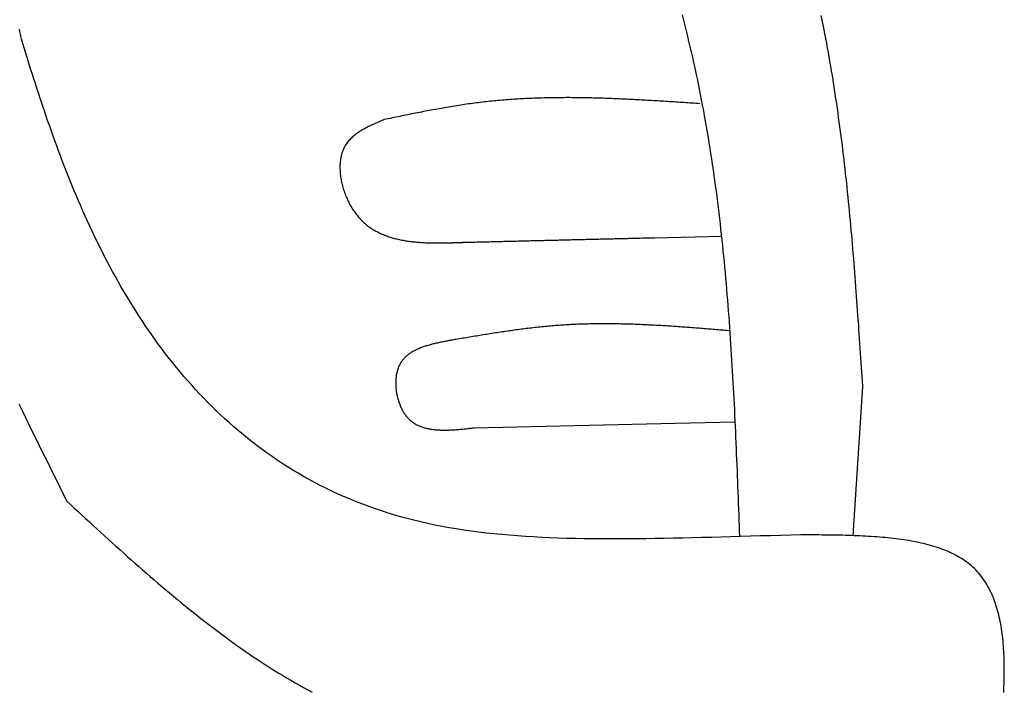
# Model space of a CAD drawing. Extents: x 562 to 7231, y 5667 to 12126.
# Tile 54 of 69: x 5613 to 5932, y 8997 to 9215. Entities that reach past the tile are written whole.
import ezdxf

# ---------------------------------------------------------------- set-up
doc = ezdxf.new("R2010")
doc.units = 0
doc.layers.add('CAR', color=10, linetype='CONTINUOUS')

msp = doc.modelspace()

# ---------------------------------------------------------------- linework, layer by layer
at = {"layer": 'CAR'}
for p, q in [((5818.49, 9144.445), (5840.238, 9144.956)), ((5885.974, 9096.19), (5882.873, 9047.737)), ((5760.011, 9082.723), (5825.268, 9084.274)), ((5825.268, 9084.274), (5844.612, 9084.693))]:
    msp.add_line(p, q, dxfattribs=at)
for points in [[(5827.47, 9216.72, 0), (5827.91, 9215.01, 0), (5828.34, 9213.3, 0), (5828.77, 9211.58, 0), (5829.19, 9209.87, 0), (5829.61, 9208.15, 0), (5830.02, 9206.43, 0), (5830.42, 9204.71, 0), (5830.81, 9202.99, 0), (5831.2, 9201.27, 0), (5831.58, 9199.54, 0), (5831.95, 9197.82, 0), (5832.32, 9196.09, 0), (5832.68, 9194.36, 0), (5833.03, 9192.63, 0), (5833.38, 9190.9, 0), (5833.71, 9189.17, 0), (5834.04, 9187.43, 0), (5834.37, 9185.69, 0), (5834.69, 9183.96, 0), (5835, 9182.22, 0), (5835.3, 9180.48, 0), (5835.6, 9178.74, 0), (5835.89, 9176.99, 0), (5836.18, 9175.25, 0), (5836.46, 9173.5, 0), (5836.73, 9171.76, 0), (5837, 9170.01, 0), (5837.27, 9168.26, 0), (5837.52, 9166.51, 0), (5837.77, 9164.76, 0), (5838.02, 9163.01, 0), (5838.26, 9161.25, 0), (5838.49, 9159.5, 0), (5838.72, 9157.74, 0), (5838.95, 9155.99, 0), (5839.17, 9154.23, 0), (5839.38, 9152.47, 0), (5839.59, 9150.71, 0), (5839.79, 9148.95, 0), (5839.99, 9147.18, 0), (5840.19, 9145.42, 0), (5840.38, 9143.66, 0), (5840.56, 9141.89, 0), (5840.74, 9140.12, 0), (5840.92, 9138.36, 0), (5841.09, 9136.59, 0), (5841.26, 9134.82, 0), (5841.42, 9133.05, 0), (5841.58, 9131.28, 0), (5841.74, 9129.51, 0), (5841.89, 9127.74, 0), (5842.04, 9125.96, 0), (5842.19, 9124.19, 0), (5842.33, 9122.41, 0), (5842.46, 9120.64, 0), (5842.6, 9118.86, 0), (5842.73, 9117.09, 0), (5842.86, 9115.31, 0), (5842.98, 9113.53, 0), (5843.1, 9111.75, 0), (5843.22, 9109.97, 0), (5843.33, 9108.19, 0), (5843.45, 9106.41, 0), (5843.55, 9104.63, 0), (5843.66, 9102.85, 0), (5843.77, 9101.07, 0), (5843.87, 9099.28, 0), (5843.97, 9097.5, 0), (5844.06, 9095.72, 0), (5844.16, 9093.93, 0), (5844.25, 9092.15, 0), (5844.34, 9090.36, 0), (5844.43, 9088.58, 0), (5844.51, 9086.79, 0), (5844.6, 9085, 0), (5844.68, 9083.22, 0), (5844.76, 9081.43, 0), (5844.84, 9079.64, 0), (5844.92, 9077.85, 0), (5844.99, 9076.06, 0), (5845.07, 9074.28, 0), (5845.14, 9072.49, 0), (5845.21, 9070.7, 0), (5845.29, 9068.91, 0), (5845.36, 9067.12, 0), (5845.43, 9065.33, 0), (5845.49, 9063.54, 0), (5845.56, 9061.75, 0), (5845.63, 9059.96, 0), (5845.7, 9058.17, 0), (5845.76, 9056.38, 0), (5845.83, 9054.59, 0), (5845.89, 9052.8, 0), (5845.96, 9051.01, 0), (5846.02, 9049.22, 0), (5846.09, 9047.43, 0)], [(5872.5, 9216.53, 0), (5872.81, 9215.04, 0), (5873.11, 9213.55, 0), (5873.41, 9212.06, 0), (5873.7, 9210.57, 0), (5873.98, 9209.07, 0), (5874.27, 9207.58, 0), (5874.54, 9206.08, 0), (5874.81, 9204.58, 0), (5875.08, 9203.08, 0), (5875.34, 9201.58, 0), (5875.6, 9200.08, 0), (5875.86, 9198.58, 0), (5876.1, 9197.07, 0), (5876.35, 9195.57, 0), (5876.59, 9194.06, 0), (5876.83, 9192.56, 0), (5877.06, 9191.05, 0), (5877.28, 9189.54, 0), (5877.51, 9188.03, 0), (5877.73, 9186.52, 0), (5877.94, 9185.01, 0), (5878.15, 9183.49, 0), (5878.36, 9181.98, 0), (5878.57, 9180.47, 0), (5878.77, 9178.95, 0), (5878.96, 9177.43, 0), (5879.16, 9175.92, 0), (5879.35, 9174.4, 0), (5879.53, 9172.88, 0), (5879.72, 9171.36, 0), (5879.89, 9169.84, 0), (5880.07, 9168.31, 0), (5880.24, 9166.79, 0), (5880.41, 9165.27, 0), (5880.58, 9163.74, 0), (5880.75, 9162.22, 0), (5880.91, 9160.69, 0), (5881.07, 9159.17, 0), (5881.22, 9157.64, 0), (5881.38, 9156.11, 0), (5881.53, 9154.59, 0), (5881.67, 9153.06, 0), (5881.82, 9151.53, 0), (5881.96, 9150, 0), (5882.1, 9148.47, 0), (5882.24, 9146.93, 0), (5882.38, 9145.4, 0), (5882.51, 9143.87, 0), (5882.64, 9142.34, 0), (5882.77, 9140.8, 0), (5882.9, 9139.27, 0), (5883.03, 9137.74, 0), (5883.15, 9136.2, 0), (5883.28, 9134.67, 0), (5883.4, 9133.13, 0), (5883.52, 9131.59, 0), (5883.63, 9130.06, 0), (5883.75, 9128.52, 0), (5883.87, 9126.98, 0), (5883.98, 9125.45, 0), (5884.09, 9123.91, 0), (5884.2, 9122.37, 0), (5884.31, 9120.83, 0), (5884.42, 9119.29, 0), (5884.53, 9117.75, 0), (5884.64, 9116.21, 0), (5884.74, 9114.67, 0), (5884.85, 9113.13, 0), (5884.95, 9111.6, 0), (5885.06, 9110.06, 0), (5885.16, 9108.51, 0), (5885.26, 9106.97, 0), (5885.37, 9105.43, 0), (5885.47, 9103.89, 0), (5885.57, 9102.35, 0), (5885.67, 9100.81, 0), (5885.77, 9099.27, 0), (5885.87, 9097.73, 0), (5885.97, 9096.19, 0)], [(5613.23, 9208.9, 0), (5613.14, 9209.3, 0), (5613.06, 9209.71, 0), (5612.98, 9210.11, 0), (5612.9, 9210.52, 0), (5612.83, 9210.92, 0), (5612.75, 9211.32, 0), (5612.68, 9211.73, 0), (5612.61, 9212.13, 0)], [(5866.04, 9047.99, 0), (5862.72, 9047.9, 0), (5859.43, 9047.81, 0), (5856.15, 9047.72, 0), (5852.9, 9047.62, 0), (5849.67, 9047.53, 0), (5846.47, 9047.44, 0), (5843.29, 9047.35, 0), (5840.13, 9047.26, 0), (5836.99, 9047.17, 0), (5833.88, 9047.09, 0), (5830.79, 9047.01, 0), (5827.72, 9046.94, 0), (5824.68, 9046.87, 0), (5821.66, 9046.81, 0), (5818.67, 9046.76, 0), (5815.7, 9046.72, 0), (5812.75, 9046.69, 0), (5809.83, 9046.66, 0), (5806.93, 9046.65, 0), (5804.06, 9046.65, 0), (5801.21, 9046.66, 0), (5798.39, 9046.69, 0), (5795.59, 9046.72, 0), (5792.81, 9046.78, 0), (5790.06, 9046.85, 0), (5787.34, 9046.93, 0), (5784.64, 9047.04, 0), (5781.97, 9047.16, 0), (5779.32, 9047.3, 0), (5776.7, 9047.46, 0), (5774.1, 9047.64, 0), (5771.53, 9047.84, 0), (5768.98, 9048.06, 0), (5766.46, 9048.31, 0), (5763.97, 9048.57, 0), (5761.5, 9048.87, 0), (5759.06, 9049.19, 0), (5756.65, 9049.53, 0), (5754.26, 9049.9, 0), (5751.9, 9050.3, 0), (5749.56, 9050.72, 0), (5747.26, 9051.18, 0), (5744.98, 9051.66, 0), (5742.72, 9052.18, 0), (5740.5, 9052.72, 0), (5738.29, 9053.29, 0), (5736.12, 9053.89, 0), (5733.97, 9054.52, 0), (5731.85, 9055.17, 0), (5729.75, 9055.85, 0), (5727.68, 9056.56, 0), (5725.63, 9057.29, 0), (5723.61, 9058.05, 0), (5721.61, 9058.84, 0), (5719.64, 9059.65, 0), (5717.69, 9060.48, 0), (5715.77, 9061.34, 0), (5713.87, 9062.22, 0), (5711.99, 9063.13, 0), (5710.14, 9064.05, 0), (5708.31, 9065.01, 0), (5706.51, 9065.98, 0), (5704.73, 9066.98, 0), (5702.97, 9068, 0), (5701.23, 9069.03, 0), (5699.52, 9070.09, 0), (5697.83, 9071.18, 0), (5696.16, 9072.28, 0), (5694.51, 9073.4, 0), (5692.89, 9074.54, 0), (5691.28, 9075.7, 0), (5689.7, 9076.87, 0), (5688.14, 9078.07, 0), (5686.6, 9079.29, 0), (5685.08, 9080.52, 0), (5683.59, 9081.77, 0), (5682.11, 9083.03, 0), (5680.65, 9084.32, 0), (5679.22, 9085.61, 0), (5677.8, 9086.93, 0), (5676.4, 9088.26, 0), (5675.03, 9089.6, 0), (5673.67, 9090.96, 0), (5672.33, 9092.34, 0), (5671.01, 9093.72, 0), (5669.71, 9095.13, 0), (5668.43, 9096.54, 0), (5667.16, 9097.97, 0), (5665.92, 9099.41, 0), (5664.69, 9100.86, 0), (5663.48, 9102.32, 0), (5662.29, 9103.8, 0), (5661.12, 9105.28, 0), (5659.96, 9106.78, 0), (5658.83, 9108.28, 0), (5657.7, 9109.8, 0), (5656.6, 9111.32, 0), (5655.51, 9112.86, 0), (5654.44, 9114.4, 0), (5653.38, 9115.95, 0), (5652.34, 9117.51, 0), (5651.32, 9119.08, 0), (5650.31, 9120.65, 0), (5649.32, 9122.24, 0), (5648.34, 9123.82, 0), (5647.38, 9125.42, 0), (5646.44, 9127.02, 0), (5645.5, 9128.62, 0), (5644.59, 9130.23, 0), (5643.68, 9131.85, 0), (5642.8, 9133.46, 0), (5641.92, 9135.09, 0), (5641.06, 9136.71, 0), (5640.21, 9138.34, 0), (5639.38, 9139.98, 0), (5638.56, 9141.61, 0), (5637.75, 9143.25, 0), (5636.96, 9144.88, 0), (5636.18, 9146.52, 0), (5635.41, 9148.16, 0), (5634.65, 9149.8, 0), (5633.91, 9151.45, 0), (5633.17, 9153.09, 0), (5632.45, 9154.73, 0), (5631.74, 9156.37, 0), (5631.05, 9158, 0), (5630.36, 9159.64, 0), (5629.69, 9161.27, 0), (5629.02, 9162.91, 0), (5628.37, 9164.54, 0), (5627.72, 9166.16, 0), (5627.09, 9167.78, 0), (5626.47, 9169.4, 0), (5625.86, 9171.02, 0), (5625.25, 9172.63, 0), (5624.66, 9174.23, 0), (5624.08, 9175.83, 0), (5623.5, 9177.42, 0), (5622.94, 9179.01, 0), (5622.38, 9180.59, 0), (5621.83, 9182.17, 0), (5621.29, 9183.73, 0), (5620.76, 9185.29, 0), (5620.24, 9186.84, 0), (5619.72, 9188.38, 0), (5619.21, 9189.92, 0), (5618.71, 9191.44, 0), (5618.22, 9192.96, 0), (5617.73, 9194.46, 0), (5617.25, 9195.96, 0), (5616.78, 9197.44, 0), (5616.32, 9198.92, 0), (5615.86, 9200.38, 0), (5615.41, 9201.83, 0), (5614.96, 9203.27, 0), (5614.52, 9204.7, 0), (5614.08, 9206.11, 0), (5613.65, 9207.51, 0), (5613.23, 9208.9, 0)], [(5833.21, 9187.92, 0), (5832.56, 9187.97, 0), (5831.91, 9188.01, 0), (5831.26, 9188.06, 0), (5830.6, 9188.1, 0), (5829.95, 9188.14, 0), (5829.3, 9188.19, 0), (5828.65, 9188.23, 0), (5828, 9188.28, 0), (5827.35, 9188.32, 0), (5826.7, 9188.36, 0), (5826.05, 9188.41, 0), (5825.4, 9188.45, 0), (5824.75, 9188.49, 0), (5824.1, 9188.53, 0), (5823.45, 9188.58, 0), (5822.8, 9188.62, 0), (5822.15, 9188.66, 0), (5821.5, 9188.7, 0), (5820.85, 9188.74, 0), (5820.2, 9188.78, 0), (5819.55, 9188.82, 0), (5818.9, 9188.86, 0), (5818.26, 9188.9, 0), (5817.61, 9188.94, 0), (5816.96, 9188.98, 0), (5816.31, 9189.02, 0), (5815.66, 9189.05, 0), (5815.01, 9189.09, 0), (5814.36, 9189.13, 0), (5813.71, 9189.16, 0), (5813.06, 9189.2, 0), (5812.41, 9189.23, 0), (5811.76, 9189.27, 0), (5811.11, 9189.3, 0), (5810.46, 9189.33, 0), (5809.81, 9189.36, 0), (5809.16, 9189.39, 0), (5808.51, 9189.42, 0), (5807.87, 9189.45, 0), (5807.22, 9189.48, 0), (5806.57, 9189.51, 0), (5805.92, 9189.54, 0), (5805.27, 9189.56, 0), (5804.62, 9189.59, 0), (5803.97, 9189.61, 0), (5803.33, 9189.64, 0), (5802.68, 9189.66, 0), (5802.03, 9189.68, 0), (5801.38, 9189.7, 0), (5800.73, 9189.72, 0), (5800.09, 9189.74, 0), (5799.44, 9189.76, 0), (5798.79, 9189.77, 0), (5798.14, 9189.79, 0), (5797.49, 9189.8, 0), (5796.85, 9189.82, 0), (5796.2, 9189.83, 0), (5795.55, 9189.84, 0), (5794.9, 9189.85, 0), (5794.26, 9189.86, 0), (5793.61, 9189.87, 0), (5792.96, 9189.87, 0), (5792.32, 9189.88, 0), (5791.67, 9189.88, 0), (5791.02, 9189.89, 0), (5790.38, 9189.89, 0), (5789.73, 9189.89, 0), (5789.08, 9189.88, 0), (5788.44, 9189.88, 0), (5787.79, 9189.88, 0), (5787.15, 9189.87, 0), (5786.5, 9189.86, 0), (5785.85, 9189.86, 0), (5785.21, 9189.85, 0), (5784.56, 9189.83, 0), (5783.92, 9189.82, 0), (5783.27, 9189.81, 0), (5782.63, 9189.79, 0), (5781.98, 9189.77, 0), (5781.34, 9189.75, 0), (5780.69, 9189.73, 0), (5780.05, 9189.71, 0), (5779.41, 9189.69, 0), (5778.76, 9189.66, 0), (5778.12, 9189.63, 0), (5777.47, 9189.6, 0), (5776.83, 9189.57, 0), (5776.19, 9189.54, 0), (5775.54, 9189.51, 0), (5774.9, 9189.47, 0), (5774.26, 9189.43, 0), (5773.61, 9189.39, 0), (5772.97, 9189.35, 0), (5772.33, 9189.31, 0), (5771.69, 9189.26, 0), (5771.04, 9189.21, 0), (5770.4, 9189.16, 0), (5769.76, 9189.11, 0), (5769.12, 9189.06, 0), (5768.48, 9189, 0), (5767.83, 9188.95, 0), (5767.19, 9188.89, 0), (5766.55, 9188.83, 0), (5765.91, 9188.76, 0), (5765.27, 9188.7, 0), (5764.63, 9188.63, 0), (5763.99, 9188.56, 0), (5763.35, 9188.49, 0), (5762.71, 9188.41, 0), (5762.07, 9188.34, 0), (5761.43, 9188.26, 0), (5760.79, 9188.18, 0), (5760.15, 9188.1, 0), (5759.51, 9188.01, 0), (5758.87, 9187.92, 0), (5758.23, 9187.84, 0), (5757.6, 9187.74, 0), (5756.96, 9187.65, 0), (5756.32, 9187.56, 0), (5755.68, 9187.46, 0), (5755.04, 9187.36, 0), (5754.4, 9187.26, 0), (5753.77, 9187.16, 0), (5753.13, 9187.06, 0), (5752.49, 9186.95, 0), (5751.85, 9186.85, 0), (5751.22, 9186.74, 0), (5750.58, 9186.63, 0), (5749.94, 9186.52, 0), (5749.31, 9186.41, 0), (5748.67, 9186.29, 0), (5748.03, 9186.18, 0), (5747.4, 9186.06, 0), (5746.76, 9185.95, 0), (5746.12, 9185.83, 0), (5745.49, 9185.71, 0), (5744.85, 9185.59, 0), (5744.22, 9185.47, 0), (5743.58, 9185.35, 0), (5742.94, 9185.22, 0), (5742.31, 9185.1, 0), (5741.67, 9184.97, 0), (5741.04, 9184.85, 0), (5740.4, 9184.72, 0), (5739.77, 9184.6, 0), (5739.13, 9184.47, 0), (5738.5, 9184.34, 0), (5737.86, 9184.21, 0), (5737.22, 9184.08, 0), (5736.59, 9183.95, 0), (5735.95, 9183.82, 0), (5735.32, 9183.69, 0), (5734.68, 9183.56, 0), (5734.05, 9183.43, 0), (5733.41, 9183.3, 0), (5732.78, 9183.17, 0), (5732.14, 9183.04, 0), (5731.51, 9182.91, 0), (5730.87, 9182.77, 0)], [(5730.87, 9182.77, 0), (5730.48, 9182.6, 0), (5730.08, 9182.43, 0), (5729.68, 9182.26, 0), (5729.29, 9182.09, 0), (5728.89, 9181.92, 0), (5728.5, 9181.74, 0), (5728.11, 9181.57, 0), (5727.72, 9181.39, 0), (5727.33, 9181.21, 0), (5726.94, 9181.03, 0), (5726.56, 9180.85, 0), (5726.18, 9180.67, 0), (5725.81, 9180.48, 0), (5725.44, 9180.29, 0), (5725.07, 9180.1, 0), (5724.71, 9179.91, 0), (5724.35, 9179.71, 0), (5723.99, 9179.51, 0), (5723.64, 9179.31, 0), (5723.3, 9179.1, 0), (5722.96, 9178.89, 0), (5722.63, 9178.67, 0), (5722.3, 9178.45, 0), (5721.98, 9178.23, 0), (5721.67, 9178, 0), (5721.36, 9177.77, 0), (5721.07, 9177.53, 0), (5720.77, 9177.29, 0), (5720.49, 9177.04, 0), (5720.22, 9176.78, 0), (5719.95, 9176.52, 0), (5719.69, 9176.25, 0), (5719.45, 9175.98, 0), (5719.21, 9175.7, 0), (5718.98, 9175.42, 0), (5718.76, 9175.12, 0), (5718.55, 9174.82, 0), (5718.35, 9174.52, 0), (5718.16, 9174.2, 0), (5717.98, 9173.88, 0), (5717.82, 9173.55, 0), (5717.66, 9173.22, 0), (5717.51, 9172.88, 0), (5717.38, 9172.53, 0), (5717.25, 9172.18, 0), (5717.14, 9171.82, 0), (5717.04, 9171.45, 0), (5716.94, 9171.08, 0), (5716.86, 9170.7, 0), (5716.78, 9170.32, 0), (5716.72, 9169.94, 0), (5716.66, 9169.55, 0), (5716.61, 9169.15, 0), (5716.58, 9168.76, 0), (5716.55, 9168.35, 0), (5716.53, 9167.95, 0), (5716.52, 9167.54, 0), (5716.52, 9167.13, 0), (5716.52, 9166.72, 0), (5716.54, 9166.3, 0), (5716.56, 9165.89, 0), (5716.59, 9165.47, 0), (5716.64, 9165.05, 0), (5716.68, 9164.63, 0), (5716.74, 9164.21, 0), (5716.81, 9163.78, 0), (5716.88, 9163.36, 0), (5716.96, 9162.94, 0), (5717.04, 9162.51, 0), (5717.14, 9162.09, 0), (5717.24, 9161.67, 0), (5717.35, 9161.25, 0), (5717.47, 9160.82, 0), (5717.59, 9160.41, 0), (5717.72, 9159.99, 0), (5717.86, 9159.57, 0), (5718, 9159.16, 0), (5718.15, 9158.75, 0), (5718.3, 9158.34, 0), (5718.47, 9157.93, 0), (5718.63, 9157.53, 0), (5718.81, 9157.13, 0), (5718.99, 9156.74, 0), (5719.17, 9156.34, 0), (5719.36, 9155.96, 0), (5719.56, 9155.57, 0), (5719.76, 9155.2, 0), (5719.97, 9154.82, 0), (5720.18, 9154.45, 0), (5720.4, 9154.09, 0), (5720.62, 9153.74, 0), (5720.85, 9153.38, 0), (5721.08, 9153.04, 0), (5721.32, 9152.7, 0), (5721.56, 9152.37, 0), (5721.81, 9152.05, 0), (5722.06, 9151.73, 0), (5722.31, 9151.42, 0), (5722.57, 9151.12, 0), (5722.83, 9150.82, 0), (5723.1, 9150.53, 0), (5723.37, 9150.25, 0), (5723.64, 9149.97, 0), (5723.92, 9149.7, 0), (5724.2, 9149.44, 0), (5724.49, 9149.18, 0), (5724.78, 9148.93, 0), (5725.07, 9148.69, 0), (5725.37, 9148.45, 0), (5725.67, 9148.22, 0), (5725.97, 9147.99, 0), (5726.28, 9147.78, 0), (5726.59, 9147.56, 0), (5726.91, 9147.35, 0), (5727.23, 9147.15, 0), (5727.55, 9146.96, 0), (5727.87, 9146.77, 0), (5728.2, 9146.58, 0), (5728.53, 9146.4, 0), (5728.87, 9146.23, 0), (5729.21, 9146.06, 0), (5729.55, 9145.89, 0), (5729.89, 9145.74, 0), (5730.24, 9145.58, 0), (5730.59, 9145.43, 0), (5730.95, 9145.29, 0), (5731.3, 9145.15, 0), (5731.66, 9145.02, 0), (5732.02, 9144.89, 0), (5732.39, 9144.77, 0), (5732.76, 9144.65, 0), (5733.13, 9144.53, 0), (5733.5, 9144.42, 0), (5733.88, 9144.31, 0), (5734.25, 9144.21, 0), (5734.63, 9144.11, 0), (5735.02, 9144.02, 0), (5735.4, 9143.93, 0), (5735.79, 9143.84, 0), (5736.18, 9143.76, 0), (5736.57, 9143.68, 0), (5736.97, 9143.61, 0), (5737.37, 9143.54, 0), (5737.77, 9143.47, 0), (5738.17, 9143.41, 0), (5738.57, 9143.35, 0), (5738.98, 9143.29, 0), (5739.38, 9143.24, 0), (5739.79, 9143.19, 0), (5740.2, 9143.14, 0), (5740.62, 9143.09, 0), (5741.03, 9143.05, 0), (5741.45, 9143.01, 0), (5741.86, 9142.98, 0), (5742.28, 9142.95, 0), (5742.71, 9142.92, 0), (5743.13, 9142.89, 0), (5743.55, 9142.86, 0), (5743.98, 9142.84, 0), (5744.41, 9142.82, 0), (5744.84, 9142.81, 0), (5745.27, 9142.79, 0), (5745.7, 9142.78, 0), (5746.13, 9142.77, 0), (5746.56, 9142.76, 0), (5747, 9142.75, 0), (5747.44, 9142.74, 0), (5747.87, 9142.74, 0), (5748.31, 9142.74, 0), (5748.75, 9142.74, 0), (5749.19, 9142.74, 0), (5749.63, 9142.74, 0), (5750.07, 9142.75, 0), (5750.52, 9142.75, 0), (5750.96, 9142.76, 0), (5751.4, 9142.77, 0), (5751.85, 9142.78, 0), (5752.3, 9142.79, 0), (5752.74, 9142.8, 0), (5753.19, 9142.81, 0), (5753.64, 9142.83, 0), (5754.08, 9142.84, 0), (5754.53, 9142.86, 0), (5754.98, 9142.87, 0), (5755.43, 9142.89, 0), (5755.88, 9142.9, 0), (5756.33, 9142.92, 0), (5756.78, 9142.94, 0), (5757.23, 9142.95, 0), (5757.68, 9142.97, 0), (5758.12, 9142.99, 0)], [(5753.2, 9142.87, 0), (5753.71, 9142.88, 0), (5754.22, 9142.89, 0), (5754.74, 9142.91, 0), (5755.25, 9142.92, 0), (5755.77, 9142.93, 0), (5756.28, 9142.94, 0), (5756.79, 9142.95, 0), (5757.31, 9142.97, 0), (5757.82, 9142.98, 0), (5758.34, 9142.99, 0), (5758.85, 9143, 0), (5759.36, 9143.02, 0), (5759.88, 9143.03, 0), (5760.39, 9143.04, 0), (5760.91, 9143.05, 0), (5761.42, 9143.07, 0), (5761.94, 9143.08, 0), (5762.45, 9143.09, 0), (5762.96, 9143.1, 0), (5763.48, 9143.12, 0), (5763.99, 9143.13, 0), (5764.51, 9143.14, 0), (5765.02, 9143.15, 0), (5765.53, 9143.17, 0), (5766.05, 9143.18, 0), (5766.56, 9143.19, 0), (5767.08, 9143.2, 0), (5767.59, 9143.22, 0), (5768.11, 9143.23, 0), (5768.62, 9143.24, 0), (5769.13, 9143.25, 0), (5769.65, 9143.27, 0), (5770.16, 9143.28, 0), (5770.68, 9143.29, 0), (5771.19, 9143.3, 0), (5771.7, 9143.32, 0), (5772.22, 9143.33, 0), (5772.73, 9143.34, 0), (5773.25, 9143.35, 0), (5773.76, 9143.36, 0), (5774.27, 9143.38, 0), (5774.79, 9143.39, 0), (5775.3, 9143.4, 0), (5775.82, 9143.41, 0), (5776.33, 9143.43, 0), (5776.85, 9143.44, 0), (5777.36, 9143.45, 0), (5777.87, 9143.46, 0), (5778.39, 9143.48, 0), (5778.9, 9143.49, 0), (5779.42, 9143.5, 0), (5779.93, 9143.51, 0), (5780.44, 9143.53, 0), (5780.96, 9143.54, 0), (5781.47, 9143.55, 0), (5781.99, 9143.56, 0), (5782.5, 9143.58, 0), (5783.01, 9143.59, 0), (5783.53, 9143.6, 0), (5784.04, 9143.61, 0), (5784.56, 9143.63, 0), (5785.07, 9143.64, 0), (5785.59, 9143.65, 0), (5786.1, 9143.66, 0), (5786.61, 9143.68, 0), (5787.13, 9143.69, 0), (5787.64, 9143.7, 0), (5788.16, 9143.71, 0), (5788.67, 9143.72, 0), (5789.18, 9143.74, 0), (5789.7, 9143.75, 0), (5790.21, 9143.76, 0), (5790.73, 9143.77, 0), (5791.24, 9143.79, 0), (5791.76, 9143.8, 0), (5792.27, 9143.81, 0), (5792.78, 9143.82, 0), (5793.3, 9143.84, 0), (5793.81, 9143.85, 0), (5794.33, 9143.86, 0), (5794.84, 9143.87, 0), (5795.35, 9143.89, 0), (5795.87, 9143.9, 0), (5796.38, 9143.91, 0), (5796.9, 9143.92, 0), (5797.41, 9143.94, 0), (5797.92, 9143.95, 0), (5798.44, 9143.96, 0), (5798.95, 9143.97, 0), (5799.47, 9143.99, 0), (5799.98, 9144, 0), (5800.5, 9144.01, 0), (5801.01, 9144.02, 0), (5801.52, 9144.04, 0), (5802.04, 9144.05, 0), (5802.55, 9144.06, 0), (5803.07, 9144.07, 0), (5803.58, 9144.08, 0), (5804.09, 9144.1, 0), (5804.61, 9144.11, 0), (5805.12, 9144.12, 0), (5805.64, 9144.13, 0), (5806.15, 9144.15, 0), (5806.66, 9144.16, 0), (5807.18, 9144.17, 0), (5807.69, 9144.18, 0), (5808.21, 9144.2, 0), (5808.72, 9144.21, 0), (5809.24, 9144.22, 0), (5809.75, 9144.23, 0), (5810.26, 9144.25, 0), (5810.78, 9144.26, 0), (5811.29, 9144.27, 0), (5811.81, 9144.28, 0), (5812.32, 9144.3, 0), (5812.83, 9144.31, 0), (5813.35, 9144.32, 0), (5813.86, 9144.33, 0), (5814.38, 9144.35, 0), (5814.89, 9144.36, 0), (5815.41, 9144.37, 0), (5815.92, 9144.38, 0), (5816.43, 9144.4, 0), (5816.95, 9144.41, 0), (5817.46, 9144.42, 0), (5817.98, 9144.43, 0), (5818.49, 9144.44, 0)], [(5843.15, 9114.19, 0), (5842.59, 9114.24, 0), (5842.03, 9114.29, 0), (5841.46, 9114.34, 0), (5840.9, 9114.38, 0), (5840.34, 9114.43, 0), (5839.77, 9114.48, 0), (5839.21, 9114.52, 0), (5838.65, 9114.57, 0), (5838.08, 9114.62, 0), (5837.52, 9114.66, 0), (5836.96, 9114.71, 0), (5836.39, 9114.76, 0), (5835.83, 9114.8, 0), (5835.27, 9114.85, 0), (5834.7, 9114.89, 0), (5834.14, 9114.94, 0), (5833.58, 9114.98, 0), (5833.01, 9115.03, 0), (5832.45, 9115.07, 0), (5831.89, 9115.11, 0), (5831.33, 9115.16, 0), (5830.76, 9115.2, 0), (5830.2, 9115.24, 0), (5829.64, 9115.29, 0), (5829.07, 9115.33, 0), (5828.51, 9115.37, 0), (5827.95, 9115.41, 0), (5827.38, 9115.45, 0), (5826.82, 9115.49, 0), (5826.26, 9115.53, 0), (5825.7, 9115.57, 0), (5825.13, 9115.61, 0), (5824.57, 9115.65, 0), (5824.01, 9115.68, 0), (5823.44, 9115.72, 0), (5822.88, 9115.76, 0), (5822.32, 9115.79, 0), (5821.76, 9115.83, 0), (5821.19, 9115.86, 0), (5820.63, 9115.89, 0), (5820.07, 9115.92, 0), (5819.51, 9115.96, 0), (5818.94, 9115.99, 0), (5818.38, 9116.02, 0), (5817.82, 9116.05, 0), (5817.26, 9116.08, 0), (5816.69, 9116.1, 0), (5816.13, 9116.13, 0), (5815.57, 9116.16, 0), (5815.01, 9116.18, 0), (5814.45, 9116.21, 0), (5813.88, 9116.23, 0), (5813.32, 9116.25, 0), (5812.76, 9116.27, 0), (5812.2, 9116.3, 0), (5811.64, 9116.32, 0), (5811.07, 9116.33, 0), (5810.51, 9116.35, 0), (5809.95, 9116.37, 0), (5809.39, 9116.38, 0), (5808.83, 9116.4, 0), (5808.27, 9116.41, 0), (5807.7, 9116.42, 0), (5807.14, 9116.44, 0), (5806.58, 9116.45, 0), (5806.02, 9116.45, 0), (5805.46, 9116.46, 0), (5804.9, 9116.47, 0), (5804.34, 9116.47, 0), (5803.78, 9116.48, 0), (5803.21, 9116.48, 0), (5802.65, 9116.48, 0), (5802.09, 9116.48, 0), (5801.53, 9116.48, 0), (5800.97, 9116.48, 0), (5800.41, 9116.47, 0), (5799.85, 9116.47, 0), (5799.29, 9116.46, 0), (5798.73, 9116.46, 0), (5798.17, 9116.45, 0), (5797.61, 9116.44, 0), (5797.05, 9116.42, 0), (5796.49, 9116.41, 0), (5795.93, 9116.39, 0), (5795.37, 9116.38, 0), (5794.81, 9116.36, 0), (5794.25, 9116.34, 0), (5793.69, 9116.32, 0), (5793.13, 9116.3, 0), (5792.57, 9116.27, 0), (5792.01, 9116.25, 0), (5791.45, 9116.22, 0), (5790.89, 9116.19, 0), (5790.33, 9116.16, 0), (5789.77, 9116.13, 0), (5789.21, 9116.09, 0), (5788.66, 9116.06, 0), (5788.1, 9116.02, 0), (5787.54, 9115.98, 0), (5786.98, 9115.94, 0), (5786.42, 9115.89, 0), (5785.86, 9115.85, 0), (5785.3, 9115.8, 0), (5784.75, 9115.75, 0), (5784.19, 9115.7, 0), (5783.63, 9115.65, 0), (5783.07, 9115.6, 0), (5782.51, 9115.55, 0), (5781.95, 9115.49, 0), (5781.4, 9115.43, 0), (5780.84, 9115.37, 0), (5780.28, 9115.31, 0), (5779.72, 9115.25, 0), (5779.17, 9115.19, 0), (5778.61, 9115.12, 0), (5778.05, 9115.06, 0), (5777.49, 9114.99, 0), (5776.94, 9114.92, 0), (5776.38, 9114.85, 0), (5775.82, 9114.78, 0), (5775.27, 9114.71, 0), (5774.71, 9114.64, 0), (5774.15, 9114.56, 0), (5773.59, 9114.49, 0), (5773.04, 9114.41, 0), (5772.48, 9114.33, 0), (5771.92, 9114.26, 0), (5771.37, 9114.18, 0), (5770.81, 9114.1, 0), (5770.25, 9114.02, 0), (5769.7, 9113.93, 0), (5769.14, 9113.85, 0), (5768.58, 9113.77, 0), (5768.03, 9113.68, 0), (5767.47, 9113.6, 0), (5766.92, 9113.51, 0), (5766.36, 9113.43, 0), (5765.8, 9113.34, 0), (5765.25, 9113.25, 0), (5764.69, 9113.16, 0), (5764.13, 9113.07, 0), (5763.58, 9112.98, 0), (5763.02, 9112.89, 0), (5762.47, 9112.8, 0), (5761.91, 9112.71, 0), (5761.35, 9112.62, 0), (5760.8, 9112.53, 0), (5760.24, 9112.44, 0), (5759.69, 9112.35, 0), (5759.13, 9112.25, 0), (5758.57, 9112.16, 0), (5758.02, 9112.07, 0), (5757.46, 9111.97, 0), (5756.91, 9111.88, 0), (5756.35, 9111.79, 0), (5755.79, 9111.69, 0), (5755.24, 9111.6, 0), (5754.68, 9111.5, 0), (5754.13, 9111.41, 0)], [(5754.13, 9111.41, 0), (5753.77, 9111.35, 0), (5753.41, 9111.28, 0), (5753.05, 9111.22, 0), (5752.69, 9111.16, 0), (5752.33, 9111.09, 0), (5751.98, 9111.03, 0), (5751.62, 9110.96, 0), (5751.26, 9110.9, 0), (5750.91, 9110.83, 0), (5750.55, 9110.76, 0), (5750.2, 9110.69, 0), (5749.85, 9110.62, 0), (5749.5, 9110.55, 0), (5749.15, 9110.48, 0), (5748.8, 9110.41, 0), (5748.46, 9110.33, 0), (5748.11, 9110.26, 0), (5747.77, 9110.18, 0), (5747.43, 9110.1, 0), (5747.09, 9110.02, 0), (5746.75, 9109.94, 0), (5746.42, 9109.85, 0), (5746.09, 9109.76, 0), (5745.76, 9109.67, 0), (5745.43, 9109.58, 0), (5745.11, 9109.49, 0), (5744.79, 9109.39, 0), (5744.47, 9109.29, 0), (5744.16, 9109.19, 0), (5743.85, 9109.09, 0), (5743.54, 9108.98, 0), (5743.23, 9108.87, 0), (5742.93, 9108.76, 0), (5742.63, 9108.64, 0), (5742.34, 9108.52, 0), (5742.05, 9108.4, 0), (5741.76, 9108.28, 0), (5741.48, 9108.15, 0), (5741.2, 9108.01, 0), (5740.93, 9107.88, 0), (5740.66, 9107.74, 0), (5740.4, 9107.59, 0), (5740.13, 9107.45, 0), (5739.88, 9107.3, 0), (5739.63, 9107.14, 0), (5739.38, 9106.98, 0), (5739.14, 9106.82, 0), (5738.91, 9106.65, 0), (5738.68, 9106.47, 0), (5738.45, 9106.3, 0), (5738.23, 9106.11, 0), (5738.02, 9105.93, 0), (5737.81, 9105.73, 0), (5737.6, 9105.54, 0), (5737.41, 9105.33, 0), (5737.22, 9105.13, 0), (5737.03, 9104.91, 0), (5736.85, 9104.7, 0), (5736.68, 9104.47, 0), (5736.52, 9104.24, 0), (5736.36, 9104.01, 0), (5736.21, 9103.77, 0), (5736.06, 9103.52, 0), (5735.92, 9103.27, 0), (5735.79, 9103.02, 0), (5735.66, 9102.75, 0), (5735.55, 9102.48, 0), (5735.44, 9102.21, 0), (5735.33, 9101.93, 0), (5735.24, 9101.64, 0), (5735.15, 9101.35, 0), (5735.06, 9101.05, 0), (5734.99, 9100.75, 0), (5734.92, 9100.45, 0), (5734.86, 9100.14, 0), (5734.8, 9099.83, 0), (5734.75, 9099.51, 0), (5734.71, 9099.19, 0), (5734.67, 9098.87, 0), (5734.65, 9098.55, 0), (5734.62, 9098.22, 0), (5734.61, 9097.89, 0), (5734.6, 9097.56, 0), (5734.59, 9097.23, 0), (5734.6, 9096.89, 0), (5734.6, 9096.56, 0), (5734.62, 9096.22, 0), (5734.64, 9095.88, 0), (5734.67, 9095.55, 0), (5734.7, 9095.21, 0), (5734.74, 9094.87, 0), (5734.79, 9094.53, 0), (5734.84, 9094.19, 0), (5734.9, 9093.86, 0), (5734.96, 9093.52, 0), (5735.03, 9093.19, 0), (5735.1, 9092.86, 0), (5735.18, 9092.52, 0), (5735.27, 9092.2, 0), (5735.36, 9091.87, 0), (5735.46, 9091.54, 0), (5735.56, 9091.22, 0), (5735.67, 9090.9, 0), (5735.78, 9090.59, 0), (5735.9, 9090.28, 0), (5736.02, 9089.97, 0), (5736.15, 9089.67, 0), (5736.29, 9089.37, 0), (5736.43, 9089.07, 0), (5736.57, 9088.78, 0), (5736.72, 9088.49, 0), (5736.88, 9088.21, 0), (5737.04, 9087.94, 0), (5737.2, 9087.67, 0), (5737.37, 9087.41, 0), (5737.55, 9087.15, 0), (5737.73, 9086.9, 0), (5737.91, 9086.66, 0), (5738.1, 9086.42, 0), (5738.3, 9086.19, 0), (5738.49, 9085.97, 0), (5738.7, 9085.75, 0), (5738.9, 9085.54, 0), (5739.12, 9085.34, 0), (5739.33, 9085.15, 0), (5739.55, 9084.96, 0), (5739.78, 9084.78, 0), (5740.01, 9084.61, 0), (5740.24, 9084.45, 0), (5740.48, 9084.29, 0), (5740.72, 9084.13, 0), (5740.96, 9083.99, 0), (5741.21, 9083.85, 0), (5741.47, 9083.71, 0), (5741.72, 9083.58, 0), (5741.98, 9083.46, 0), (5742.25, 9083.34, 0), (5742.51, 9083.23, 0), (5742.78, 9083.13, 0), (5743.06, 9083.03, 0), (5743.34, 9082.93, 0), (5743.62, 9082.84, 0), (5743.9, 9082.76, 0), (5744.19, 9082.68, 0), (5744.48, 9082.61, 0), (5744.77, 9082.54, 0), (5745.07, 9082.47, 0), (5745.37, 9082.41, 0), (5745.67, 9082.36, 0), (5745.97, 9082.31, 0), (5746.28, 9082.26, 0), (5746.59, 9082.22, 0), (5746.9, 9082.18, 0), (5747.22, 9082.14, 0), (5747.53, 9082.11, 0), (5747.85, 9082.09, 0), (5748.18, 9082.06, 0), (5748.5, 9082.04, 0), (5748.83, 9082.03, 0), (5749.15, 9082.02, 0), (5749.48, 9082.01, 0), (5749.82, 9082, 0), (5750.15, 9082, 0), (5750.49, 9082, 0), (5750.82, 9082, 0), (5751.16, 9082, 0), (5751.5, 9082.01, 0), (5751.85, 9082.02, 0), (5752.19, 9082.04, 0), (5752.54, 9082.05, 0), (5752.88, 9082.07, 0), (5753.23, 9082.09, 0), (5753.58, 9082.11, 0), (5753.93, 9082.13, 0), (5754.28, 9082.16, 0), (5754.64, 9082.19, 0), (5754.99, 9082.22, 0), (5755.35, 9082.25, 0), (5755.7, 9082.28, 0), (5756.06, 9082.31, 0), (5756.41, 9082.34, 0), (5756.77, 9082.38, 0), (5757.13, 9082.41, 0), (5757.49, 9082.45, 0), (5757.85, 9082.49, 0), (5758.21, 9082.53, 0), (5758.57, 9082.57, 0), (5758.93, 9082.6, 0), (5759.29, 9082.64, 0), (5759.65, 9082.68, 0), (5760.01, 9082.72, 0)], [(5612.34, 9090.57, 0), (5613.44, 9088.32, 0), (5614.53, 9086.06, 0), (5615.64, 9083.81, 0), (5616.74, 9081.55, 0), (5617.85, 9079.29, 0), (5618.96, 9077.03, 0), (5620.08, 9074.77, 0), (5621.19, 9072.51, 0), (5622.31, 9070.25, 0), (5623.43, 9067.99, 0), (5624.56, 9065.73, 0), (5625.68, 9063.46, 0), (5626.8, 9061.2, 0), (5627.93, 9058.93, 0)], [(5627.93, 9058.93, 0), (5629.15, 9057.81, 0), (5630.37, 9056.68, 0), (5631.6, 9055.55, 0), (5632.82, 9054.42, 0), (5634.05, 9053.3, 0), (5635.27, 9052.17, 0), (5636.5, 9051.05, 0), (5637.72, 9049.92, 0), (5638.95, 9048.8, 0), (5640.18, 9047.68, 0), (5641.4, 9046.57, 0), (5642.63, 9045.45, 0), (5643.86, 9044.34, 0), (5645.1, 9043.23, 0), (5646.33, 9042.12, 0), (5647.56, 9041.02, 0), (5648.8, 9039.91, 0), (5650.04, 9038.82, 0), (5651.28, 9037.72, 0), (5652.52, 9036.63, 0), (5653.76, 9035.55, 0), (5655.01, 9034.46, 0), (5656.26, 9033.39, 0), (5657.51, 9032.31, 0), (5658.76, 9031.24, 0), (5660.01, 9030.18, 0), (5661.27, 9029.12, 0), (5662.53, 9028.07, 0), (5663.79, 9027.02, 0), (5665.05, 9025.98, 0), (5666.32, 9024.94, 0), (5667.59, 9023.92, 0), (5668.87, 9022.89, 0), (5670.14, 9021.88, 0), (5671.42, 9020.87, 0), (5672.71, 9019.86, 0), (5673.99, 9018.87, 0), (5675.28, 9017.88, 0), (5676.58, 9016.9, 0), (5677.87, 9015.93, 0), (5679.18, 9014.96, 0), (5680.48, 9014.01, 0), (5681.79, 9013.06, 0), (5683.1, 9012.12, 0), (5684.42, 9011.19, 0), (5685.74, 9010.27, 0), (5687.07, 9009.36, 0), (5688.4, 9008.45, 0), (5689.74, 9007.56, 0), (5691.08, 9006.68, 0), (5692.42, 9005.8, 0), (5693.77, 9004.94, 0), (5695.12, 9004.09, 0), (5696.48, 9003.25, 0), (5697.85, 9002.41, 0), (5699.22, 9001.59, 0), (5700.59, 9000.78, 0), (5701.97, 8999.99, 0), (5703.36, 8999.2, 0), (5704.75, 8998.43, 0), (5706.15, 8997.66, 0), (5707.55, 8996.91, 0)], [(5931.78, 8996.87, 0), (5931.82, 8997.8, 0), (5931.86, 8998.73, 0), (5931.9, 8999.65, 0), (5931.93, 9000.56, 0), (5931.95, 9001.47, 0), (5931.97, 9002.37, 0), (5931.98, 9003.27, 0), (5931.98, 9004.16, 0), (5931.98, 9005.05, 0), (5931.97, 9005.93, 0), (5931.96, 9006.8, 0), (5931.93, 9007.67, 0), (5931.91, 9008.53, 0), (5931.87, 9009.39, 0), (5931.83, 9010.24, 0), (5931.77, 9011.08, 0), (5931.72, 9011.91, 0), (5931.65, 9012.74, 0), (5931.57, 9013.56, 0), (5931.49, 9014.37, 0), (5931.4, 9015.18, 0), (5931.3, 9015.97, 0), (5931.19, 9016.76, 0), (5931.08, 9017.54, 0), (5930.95, 9018.32, 0), (5930.82, 9019.08, 0), (5930.67, 9019.84, 0), (5930.52, 9020.59, 0), (5930.36, 9021.33, 0), (5930.18, 9022.06, 0), (5930, 9022.78, 0), (5929.81, 9023.49, 0), (5929.61, 9024.2, 0), (5929.39, 9024.89, 0), (5929.17, 9025.57, 0), (5928.93, 9026.25, 0), (5928.69, 9026.91, 0), (5928.43, 9027.57, 0), (5928.17, 9028.21, 0), (5927.89, 9028.85, 0), (5927.6, 9029.47, 0), (5927.3, 9030.09, 0), (5926.99, 9030.69, 0), (5926.66, 9031.28, 0), (5926.33, 9031.87, 0), (5925.98, 9032.44, 0), (5925.62, 9033, 0), (5925.25, 9033.54, 0), (5924.86, 9034.08, 0), (5924.46, 9034.6, 0), (5924.05, 9035.12, 0), (5923.63, 9035.62, 0), (5923.19, 9036.11, 0), (5922.74, 9036.59, 0), (5922.27, 9037.05, 0), (5921.79, 9037.5, 0), (5921.3, 9037.94, 0), (5920.8, 9038.37, 0), (5920.28, 9038.79, 0), (5919.74, 9039.19, 0), (5919.2, 9039.58, 0), (5918.64, 9039.96, 0), (5918.07, 9040.32, 0), (5917.48, 9040.68, 0), (5916.89, 9041.02, 0), (5916.28, 9041.36, 0), (5915.66, 9041.68, 0), (5915.02, 9041.99, 0), (5914.38, 9042.29, 0), (5913.72, 9042.58, 0), (5913.05, 9042.86, 0), (5912.38, 9043.13, 0), (5911.69, 9043.39, 0), (5910.99, 9043.64, 0), (5910.28, 9043.88, 0), (5909.56, 9044.12, 0), (5908.83, 9044.34, 0), (5908.09, 9044.55, 0), (5907.34, 9044.76, 0), (5906.58, 9044.95, 0), (5905.81, 9045.14, 0), (5905.03, 9045.32, 0), (5904.25, 9045.5, 0), (5903.45, 9045.66, 0), (5902.65, 9045.82, 0), (5901.84, 9045.97, 0), (5901.02, 9046.11, 0), (5900.2, 9046.24, 0), (5899.36, 9046.37, 0), (5898.52, 9046.49, 0), (5897.67, 9046.61, 0), (5896.82, 9046.72, 0), (5895.96, 9046.82, 0), (5895.09, 9046.92, 0), (5894.21, 9047.01, 0), (5893.33, 9047.09, 0), (5892.44, 9047.17, 0), (5891.55, 9047.25, 0), (5890.65, 9047.32, 0), (5889.75, 9047.38, 0), (5888.84, 9047.45, 0), (5887.93, 9047.5, 0), (5887.01, 9047.55, 0), (5886.09, 9047.6, 0), (5885.16, 9047.64, 0), (5884.23, 9047.68, 0), (5883.3, 9047.72, 0), (5882.36, 9047.75, 0), (5881.42, 9047.78, 0), (5880.47, 9047.81, 0), (5879.52, 9047.84, 0), (5878.57, 9047.86, 0), (5877.62, 9047.88, 0), (5876.66, 9047.89, 0), (5875.7, 9047.91, 0), (5874.74, 9047.92, 0), (5873.78, 9047.93, 0), (5872.82, 9047.94, 0), (5871.85, 9047.95, 0), (5870.89, 9047.96, 0), (5869.92, 9047.97, 0), (5868.95, 9047.97, 0), (5867.98, 9047.98, 0), (5867.01, 9047.98, 0), (5866.04, 9047.99, 0)]]:
    msp.add_polyline3d(points, dxfattribs=at)

doc.saveas('drawing.dxf')
